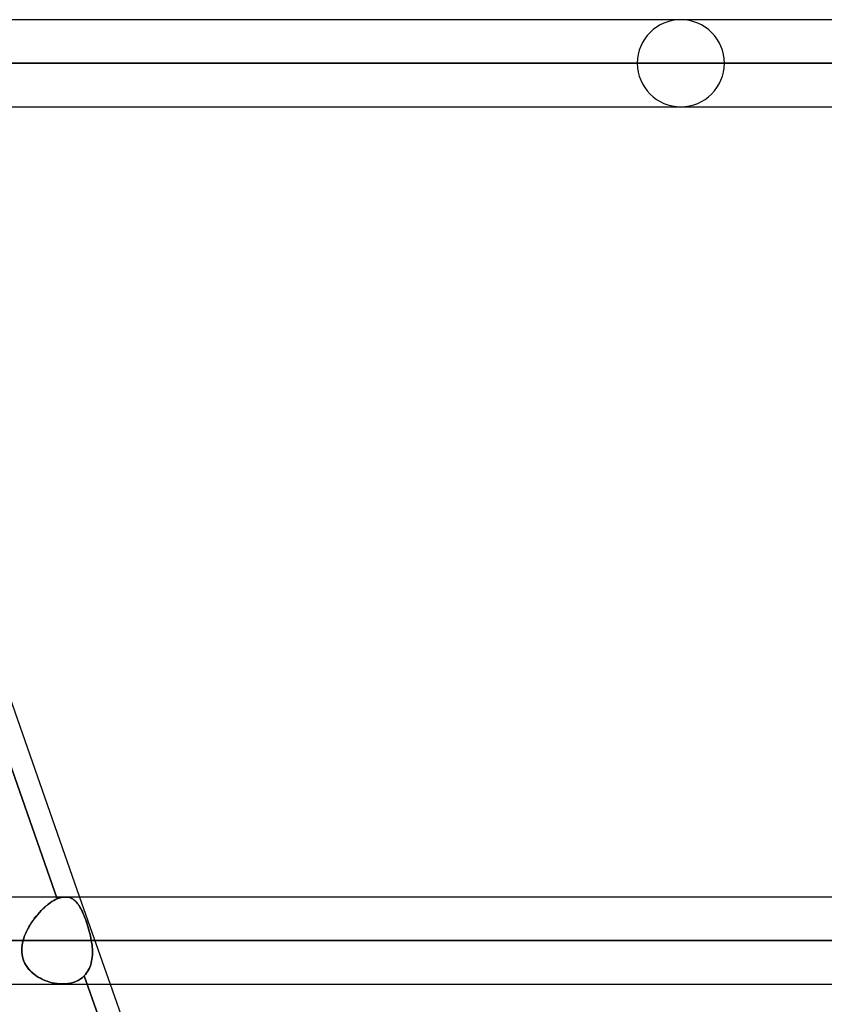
# Model space of a CAD drawing. Header units: millimetres. Extents: x -185 to 185, y -130 to 54.
# Tile 43 of 76: x 45 to 57, y -51 to -37. Entities that reach past the tile are written whole.
import ezdxf

# ---------------------------------------------------------------- set-up
doc = ezdxf.new("R2010")
doc.units = ezdxf.units.MM
doc.layers.add('MAIN-1', color=7, linetype='Continuous')
doc.layers.add('MAIN-2', color=7, linetype='Continuous')

msp = doc.modelspace()

# ---------------------------------------------------------------- linework, layer by layer
at = {"layer": 'MAIN-1'}
for p, q in [((96.053, -36.813), (-96.053, -36.813)), ((-96.649, -37.448), (96.649, -37.448)), ((-96.074, -38.083), (96.074, -38.083)), ((42.047, -38.083), (46.092, -49.613)), ((91.603, -49.613), (-91.603, -49.613)), ((-92.124, -50.248), (92.124, -50.248)), ((-91.581, -50.883), (91.581, -50.883)), ((46.538, -50.883), (50.471, -62.095))]:
    msp.add_line(p, q, dxfattribs=at)
at = {"layer": 'MAIN-2'}
for p, q in [((96.649, -37.448), (-96.649, -37.448)), ((-95.763, -37.448), (95.763, -37.448)), ((95.763, -37.448), (-95.763, -37.448)), ((54.229, -37.448), (40.762, -37.448)), ((40.762, -37.448), (54.229, -37.448)), ((41.768, -37.448), (55.499, -37.448)), ((55.499, -37.448), (41.768, -37.448)), ((41.666, -37.954), (45.766, -49.639)), ((45.766, -49.639), (41.666, -37.954)), ((45.661, -49.699), (45.634, -49.718)), ((45.635, -49.718), (45.661, -49.698)), ((45.661, -49.698), (45.688, -49.681)), ((45.688, -49.681), (45.661, -49.699)), ((45.688, -49.681), (45.714, -49.665)), ((45.714, -49.665), (45.688, -49.681)), ((45.714, -49.665), (45.74, -49.651)), ((45.74, -49.651), (45.714, -49.665)), ((45.74, -49.651), (45.766, -49.639)), ((45.766, -49.639), (45.74, -49.651)), ((45.787, -49.631), (45.766, -49.639)), ((45.766, -49.639), (45.787, -49.631)), ((45.807, -49.624), (45.787, -49.631)), ((45.787, -49.631), (45.807, -49.624)), ((45.827, -49.619), (45.807, -49.624)), ((45.807, -49.624), (45.827, -49.619)), ((45.847, -49.615), (45.827, -49.619)), ((45.827, -49.619), (45.847, -49.615)), ((45.866, -49.613), (45.847, -49.615)), ((45.847, -49.615), (45.866, -49.613)), ((45.885, -49.613), (45.866, -49.613)), ((45.866, -49.613), (45.885, -49.613)), ((45.905, -49.613), (45.885, -49.613)), ((45.885, -49.613), (45.905, -49.613)), ((45.924, -49.616), (45.905, -49.613)), ((45.905, -49.613), (45.924, -49.616)), ((45.943, -49.621), (45.924, -49.616)), ((45.924, -49.616), (45.943, -49.621)), ((45.961, -49.627), (45.943, -49.621)), ((45.943, -49.621), (45.961, -49.627)), ((45.978, -49.635), (45.961, -49.627)), ((45.961, -49.627), (45.978, -49.635)), ((45.995, -49.645), (45.978, -49.635)), ((45.978, -49.635), (45.995, -49.645)), ((46.011, -49.657), (45.995, -49.645)), ((45.995, -49.645), (46.011, -49.657)), ((46.026, -49.67), (46.011, -49.657)), ((46.011, -49.657), (46.026, -49.67)), ((46.041, -49.685), (46.026, -49.67)), ((46.026, -49.67), (46.041, -49.685)), ((46.055, -49.701), (46.041, -49.685)), ((46.041, -49.685), (46.055, -49.701)), ((46.069, -49.719), (46.055, -49.701)), ((46.055, -49.701), (46.069, -49.719)), ((46.092, -49.613), (46.538, -50.883)), ((45.504, -49.839), (45.48, -49.867)), ((45.481, -49.866), (45.505, -49.838)), ((45.53, -49.812), (45.504, -49.839)), ((45.505, -49.838), (45.53, -49.811)), ((45.53, -49.811), (45.556, -49.786)), ((45.555, -49.787), (45.53, -49.812)), ((45.581, -49.762), (45.555, -49.787)), ((45.556, -49.786), (45.582, -49.762)), ((45.608, -49.74), (45.581, -49.762)), ((45.582, -49.762), (45.608, -49.739)), ((45.608, -49.739), (45.635, -49.718)), ((45.634, -49.718), (45.608, -49.74)), ((46.083, -49.739), (46.069, -49.719)), ((46.069, -49.719), (46.082, -49.738)), ((46.082, -49.738), (46.096, -49.759)), ((46.096, -49.76), (46.083, -49.739)), ((46.096, -49.759), (46.108, -49.782)), ((46.109, -49.782), (46.096, -49.76)), ((46.108, -49.782), (46.121, -49.806)), ((46.121, -49.806), (46.109, -49.782)), ((46.133, -49.832), (46.121, -49.806)), ((46.121, -49.806), (46.133, -49.831)), ((46.133, -49.831), (46.145, -49.858)), ((46.146, -49.859), (46.133, -49.832)), ((45.389, -49.987), (45.369, -50.019)), ((45.37, -50.018), (45.39, -49.986)), ((45.411, -49.956), (45.389, -49.987)), ((45.39, -49.986), (45.412, -49.955)), ((45.433, -49.926), (45.411, -49.956)), ((45.412, -49.955), (45.434, -49.924)), ((45.456, -49.896), (45.433, -49.926)), ((45.434, -49.924), (45.457, -49.895)), ((45.48, -49.867), (45.456, -49.896)), ((45.457, -49.895), (45.481, -49.866)), ((46.145, -49.858), (46.157, -49.886)), ((46.157, -49.887), (46.146, -49.859)), ((46.157, -49.886), (46.169, -49.915)), ((46.169, -49.916), (46.157, -49.887)), ((46.169, -49.915), (46.18, -49.945)), ((46.18, -49.946), (46.169, -49.916)), ((46.18, -49.945), (46.191, -49.977)), ((46.191, -49.978), (46.18, -49.946)), ((46.191, -49.977), (46.202, -50.009)), ((46.202, -50.01), (46.191, -49.978)), ((45.302, -50.148), (45.317, -50.115)), ((45.317, -50.116), (45.302, -50.149)), ((45.317, -50.115), (45.334, -50.082)), ((45.333, -50.084), (45.317, -50.116)), ((45.35, -50.051), (45.333, -50.084)), ((45.334, -50.082), (45.351, -50.05)), ((45.369, -50.019), (45.35, -50.051)), ((45.351, -50.05), (45.37, -50.018)), ((46.202, -50.009), (46.212, -50.042)), ((46.213, -50.043), (46.202, -50.01)), ((46.212, -50.042), (46.222, -50.076)), ((46.223, -50.077), (46.213, -50.043)), ((46.222, -50.076), (46.232, -50.11)), ((46.232, -50.111), (46.223, -50.077)), ((46.232, -50.11), (46.241, -50.144)), ((46.241, -50.145), (46.232, -50.111)), ((92.124, -50.248), (-92.124, -50.248)), ((91.273, -50.248), (-91.273, -50.248)), ((-91.273, -50.248), (91.273, -50.248)), ((45.259, -50.281), (45.253, -50.315)), ((45.268, -50.248), (45.259, -50.281)), ((45.259, -50.282), (45.268, -50.248)), ((45.268, -50.248), (45.277, -50.214)), ((45.277, -50.215), (45.268, -50.248)), ((60.579, -50.248), (45.268, -50.248)), ((45.268, -50.248), (60.579, -50.248)), ((45.277, -50.214), (45.289, -50.181)), ((45.289, -50.182), (45.277, -50.215)), ((45.289, -50.181), (45.302, -50.148)), ((45.302, -50.149), (45.289, -50.182)), ((46.241, -50.144), (46.249, -50.179)), ((46.249, -50.179), (46.241, -50.145)), ((46.256, -50.213), (46.249, -50.179)), ((46.249, -50.179), (46.256, -50.213)), ((46.262, -50.248), (46.256, -50.213)), ((46.256, -50.213), (46.262, -50.248)), ((46.262, -50.248), (61.849, -50.248)), ((46.267, -50.279), (46.262, -50.248)), ((46.262, -50.248), (46.267, -50.279)), ((61.849, -50.248), (46.262, -50.248)), ((46.272, -50.31), (46.267, -50.279)), ((46.267, -50.279), (46.272, -50.31)), ((45.249, -50.35), (45.247, -50.384)), ((45.247, -50.384), (45.249, -50.35)), ((45.247, -50.384), (45.248, -50.418)), ((45.248, -50.419), (45.247, -50.384)), ((45.248, -50.418), (45.251, -50.452)), ((45.251, -50.453), (45.248, -50.419)), ((45.253, -50.315), (45.249, -50.35)), ((45.249, -50.35), (45.253, -50.316)), ((45.253, -50.316), (45.259, -50.282)), ((46.275, -50.341), (46.272, -50.31)), ((46.272, -50.31), (46.275, -50.341)), ((46.277, -50.372), (46.275, -50.341)), ((46.275, -50.341), (46.277, -50.372)), ((46.278, -50.402), (46.277, -50.372)), ((46.277, -50.372), (46.278, -50.402)), ((46.278, -50.432), (46.278, -50.402)), ((46.278, -50.402), (46.278, -50.432)), ((45.251, -50.452), (45.257, -50.486)), ((45.258, -50.487), (45.251, -50.453)), ((45.257, -50.486), (45.266, -50.519)), ((45.267, -50.52), (45.258, -50.487)), ((45.266, -50.519), (45.278, -50.551)), ((45.278, -50.552), (45.267, -50.52)), ((45.278, -50.551), (45.293, -50.582)), ((45.293, -50.582), (45.278, -50.552)), ((46.26, -50.574), (46.267, -50.547)), ((46.267, -50.547), (46.261, -50.574)), ((46.267, -50.547), (46.271, -50.519)), ((46.271, -50.519), (46.267, -50.547)), ((46.275, -50.49), (46.271, -50.519)), ((46.271, -50.519), (46.275, -50.491)), ((46.275, -50.491), (46.277, -50.461)), ((46.277, -50.461), (46.275, -50.49)), ((46.277, -50.461), (46.278, -50.432)), ((46.278, -50.432), (46.277, -50.461)), ((45.293, -50.582), (45.31, -50.612)), ((45.31, -50.613), (45.293, -50.582)), ((45.31, -50.612), (45.33, -50.641)), ((45.33, -50.641), (45.31, -50.613)), ((45.33, -50.641), (45.352, -50.668)), ((45.352, -50.669), (45.33, -50.641)), ((45.352, -50.668), (45.376, -50.694)), ((45.376, -50.694), (45.352, -50.669)), ((45.376, -50.694), (45.401, -50.718)), ((45.402, -50.718), (45.376, -50.694)), ((46.193, -50.721), (46.208, -50.699)), ((46.208, -50.699), (46.193, -50.721)), ((46.208, -50.699), (46.222, -50.676)), ((46.222, -50.676), (46.208, -50.699)), ((46.222, -50.676), (46.234, -50.652)), ((46.234, -50.652), (46.222, -50.676)), ((46.234, -50.652), (46.244, -50.627)), ((46.244, -50.627), (46.234, -50.652)), ((46.244, -50.627), (46.253, -50.601)), ((46.253, -50.601), (46.244, -50.627)), ((46.253, -50.601), (46.26, -50.574)), ((46.261, -50.574), (46.253, -50.601)), ((45.401, -50.718), (45.428, -50.74)), ((45.429, -50.741), (45.402, -50.718)), ((45.428, -50.74), (45.457, -50.761)), ((45.458, -50.762), (45.429, -50.741)), ((45.457, -50.761), (45.487, -50.781)), ((45.488, -50.781), (45.458, -50.762)), ((45.487, -50.781), (45.518, -50.799)), ((45.519, -50.799), (45.488, -50.781)), ((45.518, -50.799), (45.551, -50.815)), ((45.551, -50.815), (45.519, -50.799)), ((45.551, -50.815), (45.585, -50.83)), ((45.585, -50.83), (45.551, -50.815)), ((45.585, -50.83), (45.619, -50.843)), ((45.619, -50.843), (45.585, -50.83)), ((45.619, -50.843), (45.655, -50.855)), ((45.654, -50.855), (45.619, -50.843)), ((45.69, -50.864), (45.654, -50.855)), ((45.655, -50.855), (45.691, -50.864)), ((45.997, -50.86), (46.034, -50.846)), ((46.034, -50.846), (45.997, -50.86)), ((46.034, -50.846), (46.069, -50.829)), ((46.069, -50.829), (46.034, -50.846)), ((46.069, -50.829), (46.101, -50.81)), ((46.101, -50.81), (46.069, -50.829)), ((46.101, -50.81), (46.132, -50.787)), ((46.132, -50.787), (46.101, -50.81)), ((46.132, -50.787), (46.159, -50.761)), ((46.159, -50.761), (46.132, -50.787)), ((46.159, -50.761), (46.177, -50.742)), ((46.177, -50.742), (46.159, -50.761)), ((46.159, -50.761), (50.257, -62.442)), ((50.257, -62.442), (46.159, -50.761)), ((46.177, -50.742), (46.193, -50.721)), ((46.193, -50.721), (46.177, -50.742)), ((45.726, -50.872), (45.69, -50.864)), ((45.691, -50.864), (45.727, -50.872)), ((45.763, -50.877), (45.726, -50.872)), ((45.727, -50.872), (45.763, -50.877)), ((45.763, -50.877), (45.799, -50.881)), ((45.799, -50.881), (45.763, -50.877)), ((45.799, -50.881), (45.835, -50.882)), ((45.835, -50.882), (45.799, -50.881)), ((45.835, -50.882), (45.877, -50.881)), ((45.877, -50.881), (45.835, -50.882)), ((45.877, -50.881), (45.918, -50.877)), ((45.918, -50.877), (45.877, -50.881)), ((45.918, -50.877), (45.958, -50.87)), ((45.958, -50.87), (45.918, -50.877)), ((45.958, -50.87), (45.997, -50.86)), ((45.997, -50.86), (45.958, -50.87))]:
    msp.add_line(p, q, dxfattribs=at)
for start, end in [(0, 180), (180, 0)]:
    msp.add_arc((54.864, -37.448), 0.635, start, end, dxfattribs=at)

doc.saveas('drawing.dxf')
